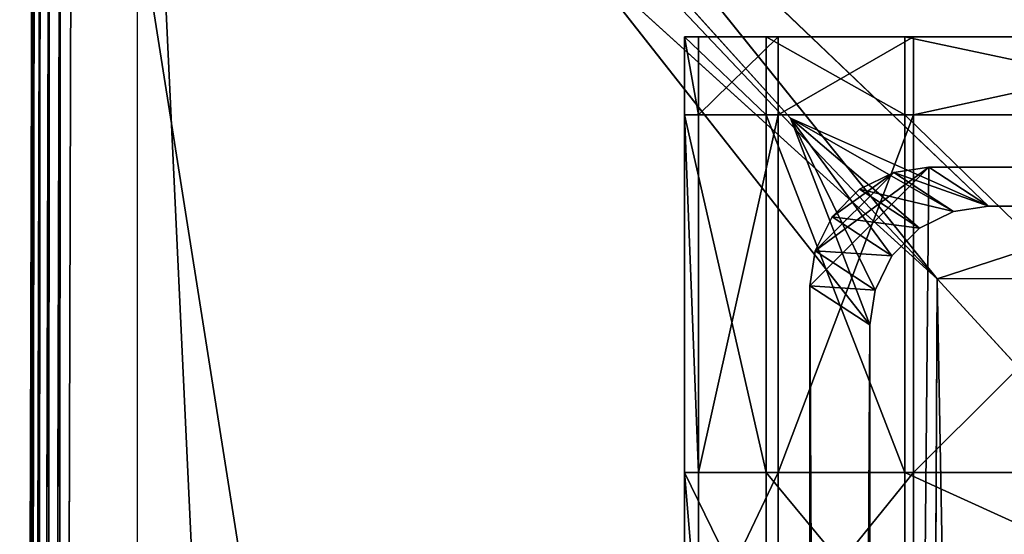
# Model space of a CAD drawing. Extents: x 0 to 31, y 0 to 21.2.
# Tile 219 of 256: x 0 to 1.411, y 19.503 to 20.241. Entities that reach past the tile are written whole.
import ezdxf

# ---------------------------------------------------------------- set-up
doc = ezdxf.new("R2010")
doc.units = 0
doc.header["$MEASUREMENT"] = 0
doc.layers.get('0').update_dxf_attribs({"color": 13, "linetype": 'CONTINUOUS'})
for name, color, linetype in [('CAST_IRON', 250, 'CONTINUOUS'), ('GALVANIZED_METAL', 252, 'CONTINUOUS'), ('GRATES', 250, 'CONTINUOUS')]:
    doc.layers.add(name, color=color, linetype=linetype)

# ---------------------------------------------------------------- blocks, each defined once
blk = doc.blocks.new('NGM5058UC_TRADECAD_DXF')
at = {"layer": 'CAST_IRON', "color": 0}
for p, q in [((-14.2041, 9.24755, 0.58145), (-15.2582, 10.55955, 0.58145)), ((-14.2041, 9.24755, 0.58145), (-15.2582, 10.55955, 0.58145)), ((-15.317, 10.42275, 0.58145), (-14.2041, 9.24755, 0.58145)), ((-15.317, 10.42275, 0.58145), (-14.2041, 9.24755, 0.58145)), ((-15.4656, 2.72605, 0.58145), (-15.4441, 10.37225, 0.58145)), ((-15.4656, 2.72605, 0.58145), (-15.4441, 10.37225, 0.58145)), ((-15.4441, 10.37225, 0.58145), (-14.2041, 9.24755, 0.58145)), ((-15.4441, 10.37225, 0.58145), (-14.2041, 9.24755, 0.58145)), ((-15.4765, 10.35935, 0.57145), (-15.4967, 2.72605, 0.57145)), ((-15.4765, 10.35935, 0.57145), (-15.4967, 2.72605, 0.57145)), ((-15.4605, 10.36575, 0.57905), (-15.4813, 2.72605, 0.57905)), ((-15.4605, 10.36575, 0.57905), (-15.4813, 2.72605, 0.57905)), ((-15.4999, 10.34955, 0.52785), (-15.5192, 2.72605, 0.52785)), ((-15.4999, 10.34955, 0.52785), (-15.5192, 2.72605, 0.52785)), ((-15.5192, 2.72605, 0.30195), (-15.5003, 10.34675, 0.30235)), ((-15.4974, 10.35065, 0.54365), (-15.5168, 2.72605, 0.54355)), ((-15.4974, 10.35065, 0.54365), (-15.5168, 2.72605, 0.54355)), ((-15.4895, 10.35405, 0.55905), (-15.5092, 2.72605, 0.55895)), ((-15.4895, 10.35405, 0.55905), (-15.5092, 2.72605, 0.55895)), ((-14.2041, 9.24755, 0.58145), (-14.2368, 2.72605, 0.58145)), ((-14.2041, 9.24755, 0.58145), (-14.2368, 2.72605, 0.58145)), ((-10.1558, 9.25035, 0.58145), (-14.2041, 9.24755, 0.58145)), ((-10.1558, 9.25035, 0.58145), (-14.2041, 9.24755, 0.58145)), ((-14.2041, 9.24755, 0.58145), (-14.0559, 9.08535, 0.45505)), ((-14.2041, 9.24755, 0.58145), (-14.0559, 9.08535, 0.45505))]:
    blk.add_line(p, q, dxfattribs=at)
at = {"layer": 'GALVANIZED_METAL', "color": 0}
for p, q in [((-14.3008, 9.18165, 0.40495), (-15.3507, 10.51755, 0.40495)), ((-15.3507, 10.51755, 0.40495), (-14.4147, -9.46165, 0.40085)), ((-15.3507, 10.51755, 0.40495), (-14.4147, -9.46165, 0.40085)), ((-15.3507, 10.51755, 0.40495), (-15.3507, -10.49875, 0.40085)), ((-14.4146, 9.47795, 0.40495), (-15.3507, 10.51755, 0.40495)), ((-14.3008, 9.18165, 0.40495), (-15.3507, 10.51755, 0.40495)), ((-15.3507, 10.51755, 0.40495), (-14.1307, 9.35165, 0.40495)), ((-15.3507, 10.51755, 0.40495), (-14.1307, 9.35165, 0.40495)), ((-14.4146, 9.47795, 0.40495), (-15.3507, 10.51755, 0.40495)), ((-14.3008, 9.18165, 0.40495), (-14.4146, 9.47795, 0.40495)), ((-14.4146, 9.47795, 0.40495), (-14.1307, 9.35165, 0.40495)), ((-14.4146, 9.47795, 0.40495), (-14.1307, 9.35165, 0.40495)), ((-14.4146, 9.47795, 0.40495), (-14.1807, 9.34415, 0.40495)), ((-14.4146, 9.47795, 0.40495), (-14.1807, 9.34415, 0.40495)), ((-14.4146, 9.47795, 0.40495), (-14.2296, 9.32005, 0.40495)), ((-14.4146, 9.47795, 0.40495), (-14.2296, 9.32005, 0.40495)), ((-14.4146, 9.47795, 0.40495), (-14.2692, 9.28045, 0.40495)), ((-14.4146, 9.47795, 0.40495), (-14.2692, 9.28045, 0.40495)), ((-14.4146, 9.47795, 0.40495), (-14.2933, 9.23155, 0.40495)), ((-14.4146, 9.47795, 0.40495), (-14.2933, 9.23155, 0.40495)), ((-14.3008, 9.18165, 0.40495), (-14.4146, 9.47795, 0.40495)), ((-14.3866, 9.23775, -1.89865), (-14.2165, 9.40775, -1.89865)), ((-14.2165, 9.40775, -1.89865), (-14.3866, -9.24295, -1.89865)), ((-14.3866, 9.23775, -1.89865), (-14.2165, 9.40775, -1.89865)), ((-14.2165, 9.40775, -1.89865), (-14.3866, -9.24295, -1.89865)), ((-14.2665, 9.40025, -1.89865), (-14.3791, 9.28775, -1.89865)), ((-14.2665, 9.40025, -1.89865), (-14.3791, 9.28775, -1.89865)), ((-14.2665, 9.40025, -1.89865), (-14.3154, 9.37615, -1.89865)), ((-14.2665, 9.40025, -1.89865), (-14.3154, 9.37615, -1.89865)), ((-14.2165, 9.40775, -1.89865), (-14.2665, 9.40025, -1.89865)), ((-14.2165, 9.40775, -1.89865), (-14.2665, 9.40025, -1.89865)), ((-14.2665, 9.40025, -1.89865), (-14.1807, 9.34415, 0.40495)), ((-14.2665, 9.40025, -1.89865), (-14.1807, 9.34415, 0.40495)), ((14.216, 9.40775, -1.89865), (-14.2165, 9.40775, -1.89865)), ((-14.1307, 9.35165, 0.40495), (-14.2165, 9.40775, -1.89865)), ((14.216, 9.40775, -1.89865), (-14.2165, 9.40775, -1.89865)), ((-14.1307, 9.35165, 0.40495), (-14.2165, 9.40775, -1.89865)), ((-14.3154, 9.37615, -1.89865), (-14.355, 9.33655, -1.89865)), ((-14.3154, 9.37615, -1.89865), (-14.355, 9.33655, -1.89865)), ((-14.3154, 9.37615, -1.89865), (-14.2296, 9.32005, 0.40495)), ((-14.3154, 9.37615, -1.89865), (-14.2296, 9.32005, 0.40495)), ((-14.2296, 9.32005, 0.40495), (-14.1807, 9.34415, 0.40495)), ((-14.2296, 9.32005, 0.40495), (-14.1807, 9.34415, 0.40495)), ((-14.1807, 9.34415, 0.40495), (-14.1307, 9.35165, 0.40495)), ((-14.1807, 9.34415, 0.40495), (-14.1307, 9.35165, 0.40495)), ((14.1302, 9.35165, 0.40495), (-14.1307, 9.35165, 0.40495)), ((14.1302, 9.35165, 0.40495), (-14.1307, 9.35165, 0.40495)), ((-14.355, 9.33655, -1.89865), (-14.3791, 9.28775, -1.89865)), ((-14.355, 9.33655, -1.89865), (-14.3791, 9.28775, -1.89865)), ((-14.355, 9.33655, -1.89865), (-14.2692, 9.28045, 0.40495)), ((-14.355, 9.33655, -1.89865), (-14.2692, 9.28045, 0.40495)), ((-14.2692, 9.28045, 0.40495), (-14.2296, 9.32005, 0.40495)), ((-14.2692, 9.28045, 0.40495), (-14.2296, 9.32005, 0.40495)), ((-14.3791, 9.28775, -1.89865), (-14.3866, 9.23775, -1.89865)), ((-14.3791, 9.28775, -1.89865), (-14.3866, 9.23775, -1.89865)), ((-14.3791, 9.28775, -1.89865), (-14.2933, 9.23155, 0.40495)), ((-14.3791, 9.28775, -1.89865), (-14.2933, 9.23155, 0.40495)), ((-14.2933, 9.23155, 0.40495), (-14.2692, 9.28045, 0.40495)), ((-14.2933, 9.23155, 0.40495), (-14.2692, 9.28045, 0.40495)), ((-14.3866, 9.23775, -1.89865), (-14.3866, -9.24295, -1.89865)), ((-14.3866, 9.23775, -1.89865), (-14.3008, 9.18165, 0.40495)), ((-14.3866, 9.23775, -1.89865), (-14.3866, -9.24295, -1.89865)), ((-14.3866, 9.23775, -1.89865), (-14.3008, 9.18165, 0.40495)), ((-14.3008, 9.18165, 0.40495), (-14.2933, 9.23155, 0.40495)), ((-14.3008, 9.18165, 0.40495), (-14.2933, 9.23155, 0.40495)), ((-14.3008, 9.18165, 0.40495), (-14.3008, -9.16545, 0.40085)), ((-14.3008, 9.18165, 0.40495), (-14.3008, -9.16545, 0.40085))]:
    blk.add_line(p, q, dxfattribs=at)
at = {"layer": 'GRATES', "color": 0}
for p, q in [((-14.4495, 9.59445, 0.70725), (-14.5665, 9.59445, 0.70725)), ((-14.5665, 9.59445, 0.70725), (-14.5665, 9.48275, 0.70725)), ((-14.5665, 9.59445, 0.70725), (-14.5466, 9.59445, 0.98805)), ((-14.5665, 9.59445, 0.70725), (-14.5665, 9.48275, 0.70725)), ((-14.5665, 9.59445, 0.70725), (-14.5466, 9.59445, 0.98805)), ((-14.4495, 9.59445, 0.70725), (-14.5665, 9.59445, 0.70725)), ((-14.5466, 9.59445, 0.98805), (-14.5466, 9.48275, 0.98805)), ((-14.5466, 9.59445, 0.98805), (-14.5466, 9.48275, 0.98805)), ((-14.5466, 9.59445, 0.98805), (-14.4324, 9.59445, 0.98805)), ((-14.5466, 9.59445, 0.98805), (-14.4324, 9.59445, 0.98805)), ((-14.4495, 9.48275, 0.70725), (-14.4495, 9.59445, 0.70725)), ((-14.2508, 9.59445, 0.70725), (-14.4495, 9.59445, 0.70725)), ((-14.4495, 9.48275, 0.70725), (-14.4495, 9.59445, 0.70725)), ((-14.4495, 9.59445, 0.70725), (-14.4324, 9.59445, 0.98805)), ((-14.4495, 9.59445, 0.70725), (-14.4324, 9.59445, 0.98805)), ((-14.2508, 9.59445, 0.70725), (-14.4495, 9.59445, 0.70725)), ((-14.4324, 9.59445, 0.98805), (-14.4324, 9.48275, 0.98805)), ((-14.4324, 9.59445, 0.98805), (-14.4324, 9.48275, 0.98805)), ((-14.4324, 9.59445, 0.98805), (-14.2384, 9.59445, 0.98805)), ((-14.4324, 9.59445, 0.98805), (-14.2384, 9.59445, 0.98805)), ((-14.2384, 9.59445, 0.98805), (-14.2508, 9.59445, 0.70725)), ((-14.2508, 9.59445, 0.70725), (-13.7239, 9.59445, 0.70725)), ((-14.2508, 9.48275, 0.70725), (-14.2508, 9.59445, 0.70725)), ((-14.2384, 9.59445, 0.98805), (-14.2508, 9.59445, 0.70725)), ((-14.2508, 9.59445, 0.70725), (-13.7239, 9.59445, 0.70725)), ((-14.2508, 9.48275, 0.70725), (-14.2508, 9.59445, 0.70725)), ((-13.7239, 9.59445, 0.98805), (-14.2384, 9.59445, 0.98805)), ((-14.2384, 9.59445, 0.98805), (-14.2384, 9.48275, 0.98805)), ((-14.2384, 9.59445, 0.98805), (-14.2384, 9.48275, 0.98805)), ((-13.7239, 9.59445, 0.98805), (-14.2384, 9.59445, 0.98805)), ((-14.5665, 9.48275, 0.70725), (-14.4495, 9.48275, 0.70725)), ((-14.5466, 9.48275, 0.98805), (-14.5665, 9.48275, 0.70725)), ((-14.5665, 9.48275, 0.70725), (-14.4495, 9.48275, 0.70725)), ((-14.5665, 9.48275, 0.70725), (-14.5665, 8.96965, 0.70725)), ((-14.5466, 9.48275, 0.98805), (-14.5665, 9.48275, 0.70725)), ((-14.5665, 9.48275, 0.70725), (-14.5665, 8.96965, 0.70725)), ((-14.5466, 8.96965, 0.98805), (-14.5466, 9.48275, 0.98805)), ((-14.5466, 9.48275, 0.98805), (-14.4324, 9.48275, 0.98805)), ((-14.5466, 8.96965, 0.98805), (-14.5466, 9.48275, 0.98805)), ((-14.5466, 9.48275, 0.98805), (-14.4324, 9.48275, 0.98805)), ((-14.4495, 8.96965, 0.70725), (-14.4495, 9.48275, 0.70725)), ((-14.2508, 9.48275, 0.59665), (-14.4495, 9.48275, 0.59665)), ((-14.4495, 9.48275, 0.59665), (-14.4495, 8.96965, 0.59665)), ((-14.4495, 9.48275, 0.70725), (-14.2508, 9.48275, 0.70725)), ((-14.4495, 9.48275, 0.59665), (-14.4495, 9.48275, 0.70725)), ((-14.4495, 8.96965, 0.70725), (-14.4495, 9.48275, 0.70725)), ((-14.4495, 9.48275, 0.59665), (-14.4495, 8.96965, 0.59665)), ((-14.4495, 9.48275, 0.70725), (-14.2508, 9.48275, 0.70725)), ((-14.4495, 9.48275, 0.59665), (-14.4495, 9.48275, 0.70725)), ((-14.2508, 9.48275, 0.59665), (-14.4495, 9.48275, 0.59665)), ((-14.4324, 9.48275, 0.98805), (-14.4324, 8.96965, 0.98805)), ((-14.2384, 9.48275, 0.98805), (-14.4324, 9.48275, 0.98805)), ((-14.4324, 9.48275, 0.98805), (-14.4324, 8.96965, 0.98805)), ((-14.2384, 9.48275, 0.98805), (-14.4324, 9.48275, 0.98805)), ((-14.2508, 8.96965, 0.59665), (-14.2508, 9.48275, 0.59665)), ((-13.7239, 9.48275, 0.70725), (-14.2508, 9.48275, 0.70725)), ((-14.2508, 9.48275, 0.70725), (-14.2508, 9.48275, 0.59665)), ((-14.2508, 9.48275, 0.59665), (-13.7239, 9.48275, 0.59665)), ((-13.7239, 9.48275, 0.70725), (-14.2508, 9.48275, 0.70725)), ((-14.2508, 9.48275, 0.70725), (-14.2508, 9.48275, 0.59665)), ((-13.7239, 9.48275, 0.41895), (-14.2508, 9.48275, 0.41895)), ((-14.2508, 9.48275, 0.41895), (-14.2508, 8.96965, 0.41895)), ((-14.2508, 9.48275, 0.59665), (-13.7239, 9.48275, 0.59665)), ((-14.2508, 9.48275, 0.59665), (-14.2508, 9.48275, 0.41895)), ((-13.7239, 9.48275, 0.41895), (-14.2508, 9.48275, 0.41895)), ((-14.2508, 9.48275, 0.59665), (-14.2508, 9.48275, 0.41895)), ((-14.2508, 8.96965, 0.59665), (-14.2508, 9.48275, 0.59665)), ((-14.2508, 9.48275, 0.41895), (-14.2508, 8.96965, 0.41895)), ((-14.2384, 9.48275, 0.98805), (-14.2384, 8.96965, 0.98805)), ((-14.2384, 9.48275, 0.98805), (-14.2384, 8.96965, 0.98805)), ((-14.2384, 9.48275, 0.98805), (-13.7239, 9.48275, 0.98805)), ((-14.2384, 9.48275, 0.98805), (-13.7239, 9.48275, 0.98805)), ((-14.4495, 8.96965, 0.70725), (-14.5665, 8.96965, 0.70725)), ((-14.5665, 8.96965, 0.70725), (-14.5665, 8.72995, 0.70725)), ((-14.5665, 8.96965, 0.70725), (-14.5466, 8.96965, 0.98805)), ((-14.5665, 8.96965, 0.70725), (-14.5665, 8.72995, 0.70725)), ((-14.4495, 8.96965, 0.70725), (-14.5665, 8.96965, 0.70725)), ((-14.5665, 8.96965, 0.70725), (-14.5466, 8.96965, 0.98805)), ((-14.5466, 8.96965, 0.98805), (-14.5466, 8.72995, 0.98805)), ((-14.4324, 8.96965, 0.98805), (-14.5466, 8.96965, 0.98805)), ((-14.5466, 8.96965, 0.98805), (-14.5466, 8.72995, 0.98805)), ((-14.4324, 8.96965, 0.98805), (-14.5466, 8.96965, 0.98805)), ((-14.4495, 8.72995, 0.70725), (-14.4495, 8.96965, 0.70725)), ((-14.2508, 8.96965, 0.59665), (-14.4495, 8.96965, 0.59665)), ((-14.4495, 8.96965, 0.59665), (-14.4495, 8.72995, 0.59665)), ((-14.2508, 8.96965, 0.59665), (-14.4495, 8.96965, 0.59665)), ((-14.4495, 8.96965, 0.59665), (-14.4495, 8.96965, 0.70725)), ((-14.4495, 8.72995, 0.70725), (-14.4495, 8.96965, 0.70725)), ((-14.4495, 8.96965, 0.59665), (-14.4495, 8.72995, 0.59665)), ((-14.4495, 8.96965, 0.59665), (-14.4495, 8.96965, 0.70725)), ((-14.2384, 8.96965, 0.98805), (-14.4324, 8.96965, 0.98805)), ((-14.4324, 8.96965, 0.98805), (-14.4324, 8.72995, 0.98805)), ((-14.4324, 8.96965, 0.98805), (-14.4324, 8.72995, 0.98805)), ((-14.2384, 8.96965, 0.98805), (-14.4324, 8.96965, 0.98805)), ((-14.2508, 8.72995, 0.59665), (-14.2508, 8.96965, 0.59665)), ((-14.2508, 8.96965, 0.41895), (-13.7239, 8.96965, 0.41895)), ((-14.2508, 8.96965, 0.41895), (-13.7239, 8.96965, 0.41895)), ((-14.2508, 8.96965, 0.41895), (-14.2508, 8.72995, 0.41895)), ((-14.2508, 8.96965, 0.59665), (-14.2508, 8.96965, 0.41895)), ((-14.2508, 8.96965, 0.59665), (-14.2508, 8.96965, 0.41895)), ((-14.2508, 8.72995, 0.59665), (-14.2508, 8.96965, 0.59665)), ((-14.2508, 8.96965, 0.41895), (-14.2508, 8.72995, 0.41895)), ((-14.2384, 8.72995, 0.98805), (-14.2384, 8.96965, 0.98805)), ((-14.2384, 8.96965, 0.98805), (-13.7239, 8.96965, 0.98805)), ((-14.2384, 8.72995, 0.98805), (-14.2384, 8.96965, 0.98805)), ((-14.2384, 8.96965, 0.98805), (-13.7239, 8.96965, 0.98805))]:
    blk.add_line(p, q, dxfattribs=at)
at = {"layer": 'CAST_IRON', "color": 0}
mesh = blk.add_polyface(dxfattribs=at)
corners = [(-14.2041, 9.24755, 0.58145), (-15.317, 10.42275, 0.58145), (-15.2582, 10.55955, 0.58145)]
mesh.append_faces([[corners[k] for k in face] for face in [(0, 1, 2)]], dxfattribs={"color": 0})
mesh = blk.add_polyface(dxfattribs=at)
corners = [(-10.1558, 10.56495, 0.58145), (-14.2041, 9.24755, 0.58145), (-15.2582, 10.55955, 0.58145), (-10.1558, 9.25035, 0.58145)]
mesh.append_faces([[corners[k] for k in face] for face in [(0, 1, 2), (1, 0, 3)]], dxfattribs={"vtx0": -1, "color": 0})
mesh = blk.add_polyface(dxfattribs=at)
corners = [(-14.2041, 9.24755, 0.58145), (-15.4441, 10.37225, 0.58145), (-15.317, 10.42275, 0.58145)]
mesh.append_faces([[corners[k] for k in face] for face in [(0, 1, 2)]], dxfattribs={"color": 0})
mesh = blk.add_polyface(dxfattribs=at)
corners = [(-15.4441, 10.37225, 0.58145), (-14.2368, 2.72605, 0.58145), (-15.4656, 2.72605, 0.58145), (-14.2041, 9.24755, 0.58145)]
mesh.append_faces([[corners[k] for k in face] for face in [(0, 1, 2), (1, 0, 3)]], dxfattribs={"vtx0": -1, "color": 0})
mesh = blk.add_polyface(dxfattribs=at)
corners = [(-15.4441, 10.37225, 0.58145), (-15.4656, 2.72605, 0.58145), (-15.4605, 10.36575, 0.57905)]
mesh.append_faces([[corners[k] for k in face] for face in [(0, 1, 2)]], dxfattribs={"color": 0})
mesh = blk.add_polyface(dxfattribs=at)
corners = [(-15.4765, 10.35935, 0.57145), (-15.4967, 2.72605, 0.57145), (-15.4895, 10.35405, 0.55905)]
mesh.append_faces([[corners[k] for k in face] for face in [(0, 1, 2)]], dxfattribs={"color": 0})
mesh = blk.add_polyface(dxfattribs=at)
corners = [(-15.4765, 10.35935, 0.57145), (-15.4813, 2.72605, 0.57905), (-15.4967, 2.72605, 0.57145)]
mesh.append_faces([[corners[k] for k in face] for face in [(0, 1, 2)]], dxfattribs={"color": 0})
mesh = blk.add_polyface(dxfattribs=at)
corners = [(-15.4605, 10.36575, 0.57905), (-15.4813, 2.72605, 0.57905), (-15.4765, 10.35935, 0.57145)]
mesh.append_faces([[corners[k] for k in face] for face in [(0, 1, 2)]], dxfattribs={"color": 0})
mesh = blk.add_polyface(dxfattribs=at)
corners = [(-15.4605, 10.36575, 0.57905), (-15.4656, 2.72605, 0.58145), (-15.4813, 2.72605, 0.57905)]
mesh.append_faces([[corners[k] for k in face] for face in [(0, 1, 2)]], dxfattribs={"color": 0})
mesh = blk.add_polyface(dxfattribs=at)
corners = [(-15.4999, 10.34955, 0.52785), (-15.5192, 2.72605, 0.52785), (-15.5003, 10.34675, 0.30235)]
mesh.append_faces([[corners[k] for k in face] for face in [(0, 1, 2)]], dxfattribs={"color": 0})
mesh = blk.add_polyface(dxfattribs=at)
corners = [(-15.4999, 10.34955, 0.52785), (-15.5168, 2.72605, 0.54355), (-15.5192, 2.72605, 0.52785)]
mesh.append_faces([[corners[k] for k in face] for face in [(0, 1, 2)]], dxfattribs={"color": 0})
mesh = blk.add_polyface(dxfattribs=at)
corners = [(-15.5003, 10.34675, 0.30235), (-15.5192, 2.72605, 0.52785), (-15.5192, 2.72605, 0.30195)]
mesh.append_faces([[corners[k] for k in face] for face in [(0, 1, 2)]], dxfattribs={"color": 0})
mesh = blk.add_polyface(dxfattribs=at)
corners = [(-15.4974, 10.35065, 0.54365), (-15.5168, 2.72605, 0.54355), (-15.4999, 10.34955, 0.52785)]
mesh.append_faces([[corners[k] for k in face] for face in [(0, 1, 2)]], dxfattribs={"color": 0})
mesh = blk.add_polyface(dxfattribs=at)
corners = [(-15.4974, 10.35065, 0.54365), (-15.5092, 2.72605, 0.55895), (-15.5168, 2.72605, 0.54355)]
mesh.append_faces([[corners[k] for k in face] for face in [(0, 1, 2)]], dxfattribs={"color": 0})
mesh = blk.add_polyface(dxfattribs=at)
corners = [(-15.4895, 10.35405, 0.55905), (-15.5092, 2.72605, 0.55895), (-15.4974, 10.35065, 0.54365)]
mesh.append_faces([[corners[k] for k in face] for face in [(0, 1, 2)]], dxfattribs={"color": 0})
mesh = blk.add_polyface(dxfattribs=at)
corners = [(-15.4895, 10.35405, 0.55905), (-15.4967, 2.72605, 0.57145), (-15.5092, 2.72605, 0.55895)]
mesh.append_faces([[corners[k] for k in face] for face in [(0, 1, 2)]], dxfattribs={"color": 0})
mesh = blk.add_polyface(dxfattribs=at)
corners = [(-14.0855, 2.72605, 0.45505), (-14.2368, 2.72605, 0.58145), (-14.2041, 9.24755, 0.58145)]
mesh.append_faces([[corners[k] for k in face] for face in [(0, 1, 2)]], dxfattribs={"color": 0})
mesh = blk.add_polyface(dxfattribs=at)
corners = [(-10.1558, 9.25035, 0.58145), (-14.0559, 9.08535, 0.45505), (-14.2041, 9.24755, 0.58145)]
mesh.append_faces([[corners[k] for k in face] for face in [(0, 1, 2)]], dxfattribs={"color": 0})
mesh = blk.add_polyface(dxfattribs=at)
corners = [(-14.0559, 9.08535, 0.45505), (-14.0855, 2.72605, 0.45505), (-14.2041, 9.24755, 0.58145)]
mesh.append_faces([[corners[k] for k in face] for face in [(0, 1, 2)]], dxfattribs={"color": 0})
at = {"layer": 'GALVANIZED_METAL', "color": 0}
mesh = blk.add_polyface(dxfattribs=at)
corners = [(-14.4147, -9.46165, 0.40085), (-14.3008, 9.18165, 0.40495), (-15.3507, 10.51755, 0.40495), (-14.3008, -9.16545, 0.40085)]
mesh.append_faces([[corners[k] for k in face] for face in [(0, 1, 2), (1, 0, 3)]], dxfattribs={"vtx0": -1, "color": 0})
mesh = blk.add_polyface(dxfattribs=at)
corners = [(-14.4147, -9.46165, 0.40085), (-15.3507, 10.51755, 0.40495), (-15.3507, -10.49875, 0.40085)]
mesh.append_faces([[corners[k] for k in face] for face in [(0, 1, 2)]], dxfattribs={"color": 0})
mesh = blk.add_polyface(dxfattribs=at)
corners = [(-14.3008, 9.18165, 0.40495), (-14.4146, 9.47795, 0.40495), (-15.3507, 10.51755, 0.40495)]
mesh.append_faces([[corners[k] for k in face] for face in [(0, 1, 2)]], dxfattribs={"color": 0})
mesh = blk.add_polyface(dxfattribs=at)
corners = [(-14.1307, 9.35165, 0.40495), (14.414, 9.47795, 0.40495), (-15.3507, 10.51755, 0.40495), (14.1302, 9.35165, 0.40495)]
mesh.append_faces([[corners[k] for k in face] for face in [(0, 1, 2), (1, 0, 3)]], dxfattribs={"vtx0": -1, "color": 0})
mesh = blk.add_polyface(dxfattribs=at)
corners = [(15.3501, 10.51755, 0.40495), (-15.3507, 10.51755, 0.40495), (14.414, 9.47795, 0.40495)]
mesh.append_faces([[corners[k] for k in face] for face in [(0, 1, 2)]], dxfattribs={"color": 0})
mesh = blk.add_polyface(dxfattribs=at)
corners = [(-14.1307, 9.35165, 0.40495), (-15.3507, 10.51755, 0.40495), (-14.4146, 9.47795, 0.40495)]
mesh.append_faces([[corners[k] for k in face] for face in [(0, 1, 2)]], dxfattribs={"color": 0})
mesh = blk.add_polyface(dxfattribs=at)
corners = [(-14.1307, 9.35165, 0.40495), (-14.4146, 9.47795, 0.40495), (-14.1807, 9.34415, 0.40495)]
mesh.append_faces([[corners[k] for k in face] for face in [(0, 1, 2)]], dxfattribs={"color": 0})
mesh = blk.add_polyface(dxfattribs=at)
corners = [(-14.1807, 9.34415, 0.40495), (-14.4146, 9.47795, 0.40495), (-14.2296, 9.32005, 0.40495)]
mesh.append_faces([[corners[k] for k in face] for face in [(0, 1, 2)]], dxfattribs={"color": 0})
mesh = blk.add_polyface(dxfattribs=at)
corners = [(-14.2296, 9.32005, 0.40495), (-14.4146, 9.47795, 0.40495), (-14.2692, 9.28045, 0.40495)]
mesh.append_faces([[corners[k] for k in face] for face in [(0, 1, 2)]], dxfattribs={"color": 0})
mesh = blk.add_polyface(dxfattribs=at)
corners = [(-14.2692, 9.28045, 0.40495), (-14.4146, 9.47795, 0.40495), (-14.2933, 9.23155, 0.40495)]
mesh.append_faces([[corners[k] for k in face] for face in [(0, 1, 2)]], dxfattribs={"color": 0})
mesh = blk.add_polyface(dxfattribs=at)
corners = [(-14.2933, 9.23155, 0.40495), (-14.4146, 9.47795, 0.40495), (-14.3008, 9.18165, 0.40495)]
mesh.append_faces([[corners[k] for k in face] for face in [(0, 1, 2)]], dxfattribs={"color": 0})
mesh = blk.add_polyface(dxfattribs=at)
corners = [(-14.2165, 9.40775, -1.89865), (-14.3791, 9.28775, -1.89865), (-14.3866, 9.23775, -1.89865), (-14.2665, 9.40025, -1.89865)]
mesh.append_faces([[corners[k] for k in face] for face in [(0, 1, 2), (1, 0, 3)]], dxfattribs={"vtx0": -1, "color": 0})
mesh = blk.add_polyface(dxfattribs=at)
corners = [(-14.2165, -9.41305, -1.89865), (14.216, 9.40775, -1.89865), (-14.3866, -9.24295, -1.89865), (14.386, 9.23775, -1.89865)]
mesh.append_faces([[corners[k] for k in face] for face in [(0, 1, 2), (1, 0, 3)]], dxfattribs={"vtx0": -1, "color": 0})
mesh = blk.add_polyface(dxfattribs=at)
corners = [(14.216, 9.40775, -1.89865), (-14.2165, 9.40775, -1.89865), (-14.3866, -9.24295, -1.89865)]
mesh.append_faces([[corners[k] for k in face] for face in [(0, 1, 2)]], dxfattribs={"color": 0})
mesh = blk.add_polyface(dxfattribs=at)
corners = [(-14.2165, 9.40775, -1.89865), (-14.3866, 9.23775, -1.89865), (-14.3866, -9.24295, -1.89865)]
mesh.append_faces([[corners[k] for k in face] for face in [(0, 1, 2)]], dxfattribs={"color": 0})
mesh = blk.add_polyface(dxfattribs=at)
corners = [(-14.2665, 9.40025, -1.89865), (-14.355, 9.33655, -1.89865), (-14.3791, 9.28775, -1.89865), (-14.3154, 9.37615, -1.89865)]
mesh.append_faces([[corners[k] for k in face] for face in [(0, 1, 2), (1, 0, 3)]], dxfattribs={"vtx0": -1, "color": 0})
mesh = blk.add_polyface(dxfattribs=at)
corners = [(-14.1807, 9.34415, 0.40495), (-14.3154, 9.37615, -1.89865), (-14.2665, 9.40025, -1.89865), (-14.2296, 9.32005, 0.40495)]
mesh.append_faces([[corners[k] for k in face] for face in [(0, 1, 2), (1, 0, 3)]], dxfattribs={"vtx0": -1, "color": 0})
mesh = blk.add_polyface(dxfattribs=at)
corners = [(-14.1307, 9.35165, 0.40495), (-14.2665, 9.40025, -1.89865), (-14.2165, 9.40775, -1.89865), (-14.1807, 9.34415, 0.40495)]
mesh.append_faces([[corners[k] for k in face] for face in [(0, 1, 2), (1, 0, 3)]], dxfattribs={"vtx0": -1, "color": 0})
mesh = blk.add_polyface(dxfattribs=at)
corners = [(14.1302, 9.35165, 0.40495), (-14.2165, 9.40775, -1.89865), (14.216, 9.40775, -1.89865), (-14.1307, 9.35165, 0.40495)]
mesh.append_faces([[corners[k] for k in face] for face in [(0, 1, 2), (1, 0, 3)]], dxfattribs={"vtx0": -1, "color": 0})
mesh = blk.add_polyface(dxfattribs=at)
corners = [(-14.355, 9.33655, -1.89865), (-14.2296, 9.32005, 0.40495), (-14.2692, 9.28045, 0.40495), (-14.3154, 9.37615, -1.89865)]
mesh.append_faces([[corners[k] for k in face] for face in [(0, 1, 2), (1, 0, 3)]], dxfattribs={"vtx0": -1, "color": 0})
mesh = blk.add_polyface(dxfattribs=at)
corners = [(-14.3791, 9.28775, -1.89865), (-14.2692, 9.28045, 0.40495), (-14.2933, 9.23155, 0.40495), (-14.355, 9.33655, -1.89865)]
mesh.append_faces([[corners[k] for k in face] for face in [(0, 1, 2), (1, 0, 3)]], dxfattribs={"vtx0": -1, "color": 0})
mesh = blk.add_polyface(dxfattribs=at)
corners = [(-14.3866, 9.23775, -1.89865), (-14.2933, 9.23155, 0.40495), (-14.3008, 9.18165, 0.40495), (-14.3791, 9.28775, -1.89865)]
mesh.append_faces([[corners[k] for k in face] for face in [(0, 1, 2), (1, 0, 3)]], dxfattribs={"vtx0": -1, "color": 0})
mesh = blk.add_polyface(dxfattribs=at)
corners = [(-14.3866, 9.23775, -1.89865), (-14.3008, -9.16545, 0.40085), (-14.3866, -9.24295, -1.89865), (-14.3008, 9.18165, 0.40495)]
mesh.append_faces([[corners[k] for k in face] for face in [(0, 1, 2), (1, 0, 3)]], dxfattribs={"vtx0": -1, "color": 0})
mesh = blk.add_polyface(dxfattribs=at)
corners = [(14.386, 9.23775, -1.89865), (-14.2165, -9.41305, -1.89865), (14.2159, -9.41295, -1.89865)]
mesh.append_faces([[corners[k] for k in face] for face in [(0, 1, 2)]], dxfattribs={"color": 0})
at = {"layer": 'GRATES', "color": 0}
mesh = blk.add_polyface(dxfattribs=at)
corners = [(-14.4495, 9.48275, 0.70725), (-14.5665, 9.59445, 0.70725), (-14.5665, 9.48275, 0.70725), (-14.4495, 9.59445, 0.70725)]
mesh.append_faces([[corners[k] for k in face] for face in [(0, 1, 2), (1, 0, 3)]], dxfattribs={"vtx0": -1, "color": 0})
mesh = blk.add_polyface(dxfattribs=at)
corners = [(-14.5665, 9.59445, 0.70725), (-14.5466, 9.48275, 0.98805), (-14.5665, 9.48275, 0.70725), (-14.5466, 9.59445, 0.98805)]
mesh.append_faces([[corners[k] for k in face] for face in [(0, 1, 2), (1, 0, 3)]], dxfattribs={"vtx0": -1, "color": 0})
mesh = blk.add_polyface(dxfattribs=at)
corners = [(-14.4324, 9.59445, 0.98805), (-14.5665, 9.59445, 0.70725), (-14.4495, 9.59445, 0.70725), (-14.5466, 9.59445, 0.98805)]
mesh.append_faces([[corners[k] for k in face] for face in [(0, 1, 2), (1, 0, 3)]], dxfattribs={"vtx0": -1, "color": 0})
mesh = blk.add_polyface(dxfattribs=at)
corners = [(-14.4324, 9.59445, 0.98805), (-14.5466, 9.48275, 0.98805), (-14.5466, 9.59445, 0.98805), (-14.4324, 9.48275, 0.98805)]
mesh.append_faces([[corners[k] for k in face] for face in [(0, 1, 2), (1, 0, 3)]], dxfattribs={"vtx0": -1, "color": 0})
mesh = blk.add_polyface(dxfattribs=at)
corners = [(-14.2508, 9.48275, 0.70725), (-14.4495, 9.59445, 0.70725), (-14.4495, 9.48275, 0.70725), (-14.2508, 9.59445, 0.70725)]
mesh.append_faces([[corners[k] for k in face] for face in [(0, 1, 2), (1, 0, 3)]], dxfattribs={"vtx0": -1, "color": 0})
mesh = blk.add_polyface(dxfattribs=at)
corners = [(-14.2384, 9.59445, 0.98805), (-14.4495, 9.59445, 0.70725), (-14.2508, 9.59445, 0.70725), (-14.4324, 9.59445, 0.98805)]
mesh.append_faces([[corners[k] for k in face] for face in [(0, 1, 2), (1, 0, 3)]], dxfattribs={"vtx0": -1, "color": 0})
mesh = blk.add_polyface(dxfattribs=at)
corners = [(-14.2384, 9.59445, 0.98805), (-14.4324, 9.48275, 0.98805), (-14.4324, 9.59445, 0.98805), (-14.2384, 9.48275, 0.98805)]
mesh.append_faces([[corners[k] for k in face] for face in [(0, 1, 2), (1, 0, 3)]], dxfattribs={"vtx0": -1, "color": 0})
mesh = blk.add_polyface(dxfattribs=at)
corners = [(-13.7239, 9.59445, 0.98805), (-14.2508, 9.59445, 0.70725), (-13.7239, 9.59445, 0.70725), (-14.2384, 9.59445, 0.98805)]
mesh.append_faces([[corners[k] for k in face] for face in [(0, 1, 2), (1, 0, 3)]], dxfattribs={"vtx0": -1, "color": 0})
mesh = blk.add_polyface(dxfattribs=at)
corners = [(-13.7239, 9.48275, 0.70725), (-14.2508, 9.59445, 0.70725), (-14.2508, 9.48275, 0.70725), (-13.7239, 9.59445, 0.70725)]
mesh.append_faces([[corners[k] for k in face] for face in [(0, 1, 2), (1, 0, 3)]], dxfattribs={"vtx0": -1, "color": 0})
mesh = blk.add_polyface(dxfattribs=at)
corners = [(-13.7239, 9.59445, 0.98805), (-14.2384, 9.48275, 0.98805), (-14.2384, 9.59445, 0.98805), (-13.7239, 9.48275, 0.98805)]
mesh.append_faces([[corners[k] for k in face] for face in [(0, 1, 2), (1, 0, 3)]], dxfattribs={"vtx0": -1, "color": 0})
mesh = blk.add_polyface(dxfattribs=at)
corners = [(-14.4495, 8.96965, 0.70725), (-14.5665, 9.48275, 0.70725), (-14.5665, 8.96965, 0.70725), (-14.4495, 9.48275, 0.70725)]
mesh.append_faces([[corners[k] for k in face] for face in [(0, 1, 2), (1, 0, 3)]], dxfattribs={"vtx0": -1, "color": 0})
mesh = blk.add_polyface(dxfattribs=at)
corners = [(-14.5665, 9.48275, 0.70725), (-14.5466, 8.96965, 0.98805), (-14.5665, 8.96965, 0.70725), (-14.5466, 9.48275, 0.98805)]
mesh.append_faces([[corners[k] for k in face] for face in [(0, 1, 2), (1, 0, 3)]], dxfattribs={"vtx0": -1, "color": 0})
mesh = blk.add_polyface(dxfattribs=at)
corners = [(-14.4324, 9.48275, 0.98805), (-14.5466, 8.96965, 0.98805), (-14.5466, 9.48275, 0.98805), (-14.4324, 8.96965, 0.98805)]
mesh.append_faces([[corners[k] for k in face] for face in [(0, 1, 2), (1, 0, 3)]], dxfattribs={"vtx0": -1, "color": 0})
mesh = blk.add_polyface(dxfattribs=at)
corners = [(-14.2508, 8.96965, 0.59665), (-14.4495, 9.48275, 0.59665), (-14.4495, 8.96965, 0.59665), (-14.2508, 9.48275, 0.59665)]
mesh.append_faces([[corners[k] for k in face] for face in [(0, 1, 2), (1, 0, 3)]], dxfattribs={"vtx0": -1, "color": 0})
mesh = blk.add_polyface(dxfattribs=at)
corners = [(-14.4495, 9.48275, 0.59665), (-14.4495, 8.96965, 0.70725), (-14.4495, 8.96965, 0.59665), (-14.4495, 9.48275, 0.70725)]
mesh.append_faces([[corners[k] for k in face] for face in [(0, 1, 2), (1, 0, 3)]], dxfattribs={"vtx0": -1, "color": 0})
mesh = blk.add_polyface(dxfattribs=at)
corners = [(-14.2508, 9.48275, 0.70725), (-14.4495, 9.48275, 0.59665), (-14.2508, 9.48275, 0.59665), (-14.4495, 9.48275, 0.70725)]
mesh.append_faces([[corners[k] for k in face] for face in [(0, 1, 2), (1, 0, 3)]], dxfattribs={"vtx0": -1, "color": 0})
mesh = blk.add_polyface(dxfattribs=at)
corners = [(-14.2384, 9.48275, 0.98805), (-14.4324, 8.96965, 0.98805), (-14.4324, 9.48275, 0.98805), (-14.2384, 8.96965, 0.98805)]
mesh.append_faces([[corners[k] for k in face] for face in [(0, 1, 2), (1, 0, 3)]], dxfattribs={"vtx0": -1, "color": 0})
mesh = blk.add_polyface(dxfattribs=at)
corners = [(-13.7239, 9.48275, 0.70725), (-14.2508, 9.48275, 0.59665), (-13.7239, 9.48275, 0.59665), (-14.2508, 9.48275, 0.70725)]
mesh.append_faces([[corners[k] for k in face] for face in [(0, 1, 2), (1, 0, 3)]], dxfattribs={"vtx0": -1, "color": 0})
mesh = blk.add_polyface(dxfattribs=at)
corners = [(-13.7239, 8.96965, 0.41895), (-14.2508, 9.48275, 0.41895), (-14.2508, 8.96965, 0.41895), (-13.7239, 9.48275, 0.41895)]
mesh.append_faces([[corners[k] for k in face] for face in [(0, 1, 2), (1, 0, 3)]], dxfattribs={"vtx0": -1, "color": 0})
mesh = blk.add_polyface(dxfattribs=at)
corners = [(-13.7239, 9.48275, 0.59665), (-14.2508, 9.48275, 0.41895), (-13.7239, 9.48275, 0.41895), (-14.2508, 9.48275, 0.59665)]
mesh.append_faces([[corners[k] for k in face] for face in [(0, 1, 2), (1, 0, 3)]], dxfattribs={"vtx0": -1, "color": 0})
mesh = blk.add_polyface(dxfattribs=at)
corners = [(-14.2508, 9.48275, 0.41895), (-14.2508, 8.96965, 0.59665), (-14.2508, 8.96965, 0.41895), (-14.2508, 9.48275, 0.59665)]
mesh.append_faces([[corners[k] for k in face] for face in [(0, 1, 2), (1, 0, 3)]], dxfattribs={"vtx0": -1, "color": 0})
mesh = blk.add_polyface(dxfattribs=at)
corners = [(-13.7239, 9.48275, 0.98805), (-14.2384, 8.96965, 0.98805), (-14.2384, 9.48275, 0.98805), (-13.7239, 8.96965, 0.98805)]
mesh.append_faces([[corners[k] for k in face] for face in [(0, 1, 2), (1, 0, 3)]], dxfattribs={"vtx0": -1, "color": 0})
mesh = blk.add_polyface(dxfattribs=at)
corners = [(-14.4495, 8.72995, 0.70725), (-14.5665, 8.96965, 0.70725), (-14.5665, 8.72995, 0.70725), (-14.4495, 8.96965, 0.70725)]
mesh.append_faces([[corners[k] for k in face] for face in [(0, 1, 2), (1, 0, 3)]], dxfattribs={"vtx0": -1, "color": 0})
mesh = blk.add_polyface(dxfattribs=at)
corners = [(-14.5665, 8.96965, 0.70725), (-14.5466, 8.72995, 0.98805), (-14.5665, 8.72995, 0.70725), (-14.5466, 8.96965, 0.98805)]
mesh.append_faces([[corners[k] for k in face] for face in [(0, 1, 2), (1, 0, 3)]], dxfattribs={"vtx0": -1, "color": 0})
mesh = blk.add_polyface(dxfattribs=at)
corners = [(-14.4324, 8.96965, 0.98805), (-14.5466, 8.72995, 0.98805), (-14.5466, 8.96965, 0.98805), (-14.4324, 8.72995, 0.98805)]
mesh.append_faces([[corners[k] for k in face] for face in [(0, 1, 2), (1, 0, 3)]], dxfattribs={"vtx0": -1, "color": 0})
mesh = blk.add_polyface(dxfattribs=at)
corners = [(-14.2508, 8.72995, 0.59665), (-14.4495, 8.96965, 0.59665), (-14.4495, 8.72995, 0.59665), (-14.2508, 8.96965, 0.59665)]
mesh.append_faces([[corners[k] for k in face] for face in [(0, 1, 2), (1, 0, 3)]], dxfattribs={"vtx0": -1, "color": 0})
mesh = blk.add_polyface(dxfattribs=at)
corners = [(-14.4495, 8.96965, 0.59665), (-14.4495, 8.72995, 0.70725), (-14.4495, 8.72995, 0.59665), (-14.4495, 8.96965, 0.70725)]
mesh.append_faces([[corners[k] for k in face] for face in [(0, 1, 2), (1, 0, 3)]], dxfattribs={"vtx0": -1, "color": 0})
mesh = blk.add_polyface(dxfattribs=at)
corners = [(-14.2384, 8.96965, 0.98805), (-14.4324, 8.72995, 0.98805), (-14.4324, 8.96965, 0.98805), (-14.2384, 8.72995, 0.98805)]
mesh.append_faces([[corners[k] for k in face] for face in [(0, 1, 2), (1, 0, 3)]], dxfattribs={"vtx0": -1, "color": 0})
mesh = blk.add_polyface(dxfattribs=at)
corners = [(-13.7239, 8.72995, 0.41895), (-14.2508, 8.96965, 0.41895), (-14.2508, 8.72995, 0.41895), (-13.7239, 8.96965, 0.41895)]
mesh.append_faces([[corners[k] for k in face] for face in [(0, 1, 2), (1, 0, 3)]], dxfattribs={"vtx0": -1, "color": 0})
mesh = blk.add_polyface(dxfattribs=at)
corners = [(-14.2508, 8.96965, 0.41895), (-14.2508, 8.72995, 0.59665), (-14.2508, 8.72995, 0.41895), (-14.2508, 8.96965, 0.59665)]
mesh.append_faces([[corners[k] for k in face] for face in [(0, 1, 2), (1, 0, 3)]], dxfattribs={"vtx0": -1, "color": 0})
mesh = blk.add_polyface(dxfattribs=at)
corners = [(-13.7239, 8.96965, 0.98805), (-14.2384, 8.72995, 0.98805), (-14.2384, 8.96965, 0.98805), (-13.7239, 8.72995, 0.98805)]
mesh.append_faces([[corners[k] for k in face] for face in [(0, 1, 2), (1, 0, 3)]], dxfattribs={"vtx0": -1, "color": 0})
blk = doc.blocks.new('NGM5058UC_TRADECAD_DWG')
at = {"color": 0}
blk.add_blockref('NGM5058UC_TRADECAD_DXF', (15.5194, 10.62185, 1.89865), dxfattribs=at)

msp = doc.modelspace()

# ---------------------------------------------------------------- block references
at = {"color": 0}
msp.add_blockref('NGM5058UC_TRADECAD_DWG', (0, 0), dxfattribs=at)

doc.saveas('drawing.dxf')
